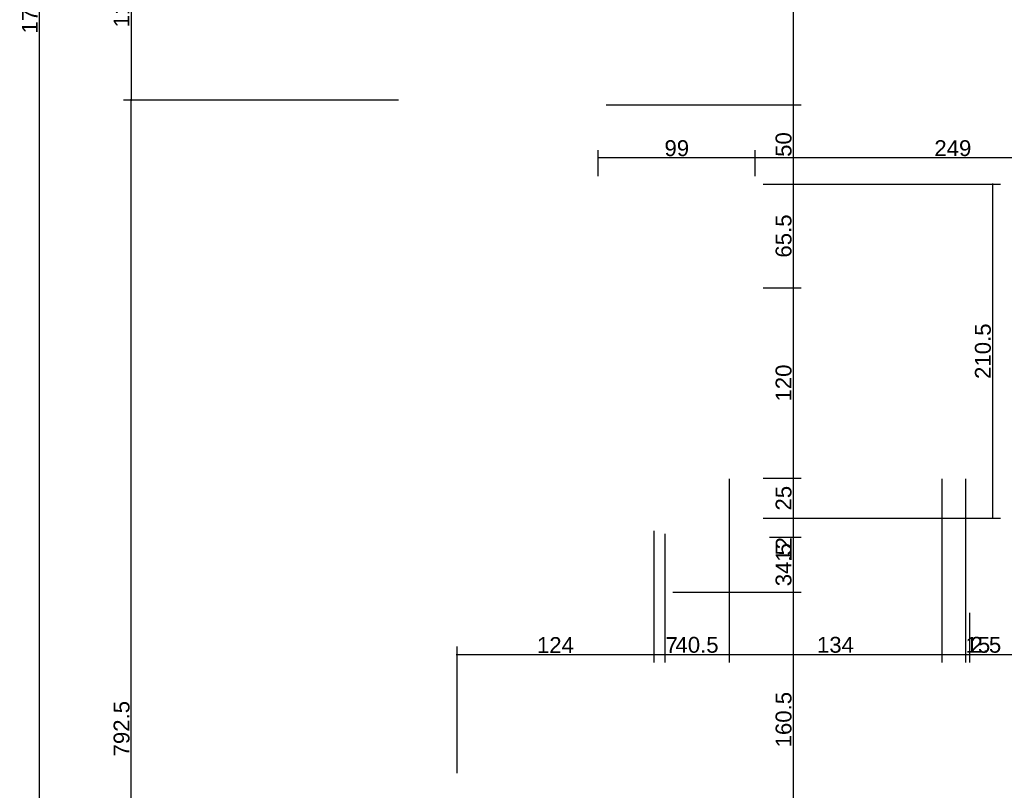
# Model space of a CAD drawing. Header units: millimetres. Extents: x 126553 to 403692, y -95821 to 38049.
# Tile 2 of 256: x 126553 to 127173, y -30068 to -29583. Entities that reach past the tile are written whole.
import ezdxf

# ---------------------------------------------------------------- set-up
doc = ezdxf.new("R2010")
doc.units = ezdxf.units.MM
doc.layers.add('11_wymiary', color=55, linetype='Continuous')
doc.layers.add('11_wymiary @ 50', color=55, linetype='Continuous')
doc.styles.add('11_RJ', font='arial.ttf')
doc.dimstyles.new('11_RJ (cc)', dxfattribs={"dimtxt": 0.2, "dimasz": 0.001, "dimexe": 0.1, "dimexo": 0.1, "dimgap": 0.02, "dimtad": 1, "dimdec": 1, "dimrnd": 0.5, "dimzin": 12, "dimdsep": 46, "dimtxsty": '11_RJ', "dimblk": 'OBLIQUE', "dimcen": 0, "dimdle": 0.01, "dimclrd": 256, "dimclre": 256, "dimclrt": 2, "dimazin": 3, "dimtfac": 1, "dimtdec": 1, "dimtofl": 0, "dimtmove": 0, "dimatfit": 3, "dimldrblk": 'DOT', "dimfxl": 1, "dimtolj": 1, "dimtzin": 13, "dimarcsym": 0})

# ---------------------------------------------------------------- blocks, each defined once
blk = doc.blocks.new('_Oblique')
at = {"color": 0, "linetype": 'ByBlock', "lineweight": -2}
blk.add_line((-0.5, -0.5), (0.5, 0.5), dxfattribs=at)
blk = doc.blocks.new('*D1775')
at = {"layer": '11_wymiary', "lineweight": -2, "transparency": 16777216}
for p, q in [((126791.35, -29633.24), (126618.03, -29633.24)), ((126623.03, -30426.08), (126623.03, -29632.74)), ((126806.35, -30425.58), (126618.03, -30425.58))]:
    blk.add_line(p, q, dxfattribs=at)
at = {"layer": 'Defpoints', "color": 0, "transparency": 16777216}
for p in [(126623.03, -29633.24), (126796.35, -29633.24), (126811.35, -30425.58)]:
    blk.add_point(p, dxfattribs=at)
at = {"layer": '11_wymiary', "lineweight": -2, "transparency": 16777216, "xscale": 0.05, "yscale": 0.05, "zscale": 0.05}
for p, rotation in [((126623.03, -29633.24), 90), ((126623.03, -30425.58), 270)]:
    blk.add_blockref('_Oblique', p, dxfattribs=dict(at, rotation=rotation))
at = {"layer": '11_wymiary', "color": 2, "transparency": 16777216, "insert": (126616.93, -30029.41), "char_height": 10, "attachment_point": 5, "rotation": 90, "style": '11_RJ'}
blk.add_mtext('\\A1;792.5', dxfattribs=at)
blk = doc.blocks.new('_Dot')
at = {"color": 0, "linetype": 'ByBlock', "lineweight": -2}
blk.add_line((-0.5, 0), (-1, 0), dxfattribs=at)
at = {"color": 0, "linetype": 'ByBlock', "const_width": 0.5}
blk.add_lwpolyline([(-0.25, 0, 1), (0.25, 0, 1)], format="xyb", close=True, dxfattribs=at)
blk = doc.blocks.new('*D1776')
at = {"layer": '11_wymiary', "lineweight": -2, "transparency": 16777216}
for p, q in [((126765.35, -28724.74), (126560.2, -28724.74)), ((126565.2, -30427.24), (126565.2, -28724.24)), ((126765.35, -30426.74), (126560.2, -30426.74))]:
    blk.add_line(p, q, dxfattribs=at)
at = {"layer": 'Defpoints', "color": 0, "transparency": 16777216}
for p in [(126565.2, -28724.74), (126770.35, -28724.74), (126770.35, -30426.74)]:
    blk.add_point(p, dxfattribs=at)
at = {"layer": '11_wymiary', "lineweight": -2, "transparency": 16777216, "xscale": 0.05, "yscale": 0.05, "zscale": 0.05}
for p, rotation in [((126565.2, -28724.74), 90), ((126565.2, -30426.74), 270)]:
    blk.add_blockref('_Oblique', p, dxfattribs=dict(at, rotation=rotation))
at = {"layer": '11_wymiary', "color": 2, "transparency": 16777216, "insert": (126559.1, -29575.74), "char_height": 10, "attachment_point": 5, "rotation": 90, "style": '11_RJ'}
blk.add_mtext('\\A1;1702', dxfattribs=at)
blk = doc.blocks.new('*D1791')
at = {"layer": '11_wymiary', "lineweight": -2, "transparency": 16777216}
for p, q in [((126765.35, -29518.24), (126618.03, -29518.24)), ((126623.03, -29517.74), (126623.03, -29633.74)), ((126765.35, -29633.24), (126618.03, -29633.24))]:
    blk.add_line(p, q, dxfattribs=at)
at = {"layer": 'Defpoints', "color": 0, "transparency": 16777216}
for p in [(126770.35, -29518.24), (126623.03, -29633.24), (126770.35, -29633.24)]:
    blk.add_point(p, dxfattribs=at)
at = {"layer": '11_wymiary', "lineweight": -2, "transparency": 16777216, "xscale": 0.05, "yscale": 0.05, "zscale": 0.05}
for p, rotation in [((126623.03, -29518.24), 90), ((126623.03, -29633.24), 270)]:
    blk.add_blockref('_Oblique', p, dxfattribs=dict(at, rotation=rotation))
at = {"layer": '11_wymiary', "color": 2, "transparency": 16777216, "insert": (126616.93, -29575.74), "char_height": 10, "attachment_point": 5, "rotation": 90, "style": '11_RJ'}
blk.add_mtext('\\A1;115', dxfattribs=at)
blk = doc.blocks.new('*D2073')
at = {"layer": '11_wymiary', "lineweight": -2, "transparency": 16777216}
for p, q in [((127016.35, -29681.24), (127016.35, -29664.7)), ((127265.35, -29681.24), (127265.35, -29664.7)), ((127265.85, -29669.7), (127015.85, -29669.7))]:
    blk.add_line(p, q, dxfattribs=at)
at = {"layer": 'Defpoints', "color": 0, "transparency": 16777216}
for p in [(127016.35, -29669.7), (127016.35, -29686.24), (127265.35, -29686.24)]:
    blk.add_point(p, dxfattribs=at)
at = {"layer": '11_wymiary', "lineweight": -2, "transparency": 16777216, "xscale": 0.05, "yscale": 0.05, "zscale": 0.05, "rotation": 180}
blk.add_blockref('_Oblique', (127016.35, -29669.7), dxfattribs=at)
at = {"layer": '11_wymiary', "lineweight": -2, "transparency": 16777216, "xscale": 0.05, "yscale": 0.05, "zscale": 0.05}
blk.add_blockref('_Oblique', (127265.35, -29669.7), dxfattribs=at)
at = {"layer": '11_wymiary', "color": 2, "transparency": 16777216, "insert": (127140.85, -29663.59), "char_height": 10, "attachment_point": 5, "style": '11_RJ'}
blk.add_mtext('\\A1;249', dxfattribs=at)
blk = doc.blocks.new('*D2074')
at = {"layer": '11_wymiary', "lineweight": -2, "transparency": 16777216}
for p, q in [((126917.35, -29681.24), (126917.35, -29664.7)), ((127016.35, -29681.24), (127016.35, -29664.7)), ((127016.85, -29669.7), (126916.85, -29669.7))]:
    blk.add_line(p, q, dxfattribs=at)
at = {"layer": 'Defpoints', "color": 0, "transparency": 16777216}
for p in [(126917.35, -29669.7), (126917.35, -29686.24), (127016.35, -29686.24)]:
    blk.add_point(p, dxfattribs=at)
at = {"layer": '11_wymiary', "lineweight": -2, "transparency": 16777216, "xscale": 0.05, "yscale": 0.05, "zscale": 0.05, "rotation": 180}
blk.add_blockref('_Oblique', (126917.35, -29669.7), dxfattribs=at)
at = {"layer": '11_wymiary', "lineweight": -2, "transparency": 16777216, "xscale": 0.05, "yscale": 0.05, "zscale": 0.05}
blk.add_blockref('_Oblique', (127016.35, -29669.7), dxfattribs=at)
at = {"layer": '11_wymiary', "color": 2, "transparency": 16777216, "insert": (126966.85, -29663.59), "char_height": 10, "attachment_point": 5, "style": '11_RJ'}
blk.add_mtext('\\A1;99', dxfattribs=at)
blk = doc.blocks.new('*D2154')
at = {"layer": '11_wymiary', "lineweight": -2, "transparency": 16777216}
for p, q in [((126952.35, -29904.75), (126952.35, -29987.71)), ((126828.35, -30057.35), (126828.35, -29977.71)), ((126827.85, -29982.71), (126952.85, -29982.71))]:
    blk.add_line(p, q, dxfattribs=at)
at = {"layer": 'Defpoints', "color": 0, "transparency": 16777216}
for p in [(126952.35, -29899.75), (126952.35, -29982.71), (126828.35, -30062.35)]:
    blk.add_point(p, dxfattribs=at)
at = {"layer": '11_wymiary', "lineweight": -2, "transparency": 16777216, "xscale": 0.05, "yscale": 0.05, "zscale": 0.05, "rotation": 180}
blk.add_blockref('_Oblique', (126828.35, -29982.71), dxfattribs=at)
at = {"layer": '11_wymiary', "lineweight": -2, "transparency": 16777216, "xscale": 0.05, "yscale": 0.05, "zscale": 0.05}
blk.add_blockref('_Oblique', (126952.35, -29982.71), dxfattribs=at)
at = {"layer": '11_wymiary', "color": 2, "transparency": 16777216, "insert": (126890.35, -29976.69), "char_height": 10, "attachment_point": 5, "style": '11_RJ'}
blk.add_mtext('\\A1;124', dxfattribs=at)
blk = doc.blocks.new('*D2155')
at = {"layer": '11_wymiary', "lineweight": -2, "transparency": 16777216}
for p, q in [((126952.35, -29904.75), (126952.35, -29987.71)), ((126959.35, -29906.66), (126959.35, -29987.71)), ((126951.85, -29982.71), (126959.35, -29982.71)), ((126959.35, -29982.71), (126967.87, -29982.71))]:
    blk.add_line(p, q, dxfattribs=at)
at = {"layer": 'Defpoints', "color": 0, "transparency": 16777216}
for p in [(126952.35, -29899.75), (126959.35, -29901.66), (126959.35, -29982.71)]:
    blk.add_point(p, dxfattribs=at)
at = {"layer": '11_wymiary', "lineweight": -2, "transparency": 16777216, "xscale": 0.05, "yscale": 0.05, "zscale": 0.05, "rotation": 180}
blk.add_blockref('_Oblique', (126952.35, -29982.71), dxfattribs=at)
at = {"layer": '11_wymiary', "lineweight": -2, "transparency": 16777216, "xscale": 0.05, "yscale": 0.05, "zscale": 0.05}
blk.add_blockref('_Oblique', (126959.35, -29982.71), dxfattribs=at)
at = {"layer": '11_wymiary', "color": 2, "transparency": 16777216, "insert": (126963.64, -29976.71), "char_height": 10, "attachment_point": 5, "style": '11_RJ'}
blk.add_mtext('\\A1;7', dxfattribs=at)
blk = doc.blocks.new('*D2156')
at = {"layer": '11_wymiary', "lineweight": -2, "transparency": 16777216}
for p, q in [((126999.85, -29872.03), (126999.85, -29987.71)), ((126959.35, -29906.66), (126959.35, -29987.71)), ((126958.85, -29982.71), (127000.35, -29982.71))]:
    blk.add_line(p, q, dxfattribs=at)
at = {"layer": 'Defpoints', "color": 0, "transparency": 16777216}
for p in [(126999.85, -29867.03), (126959.35, -29901.66), (126999.85, -29982.71)]:
    blk.add_point(p, dxfattribs=at)
at = {"layer": '11_wymiary', "lineweight": -2, "transparency": 16777216, "xscale": 0.05, "yscale": 0.05, "zscale": 0.05, "rotation": 180}
blk.add_blockref('_Oblique', (126959.35, -29982.71), dxfattribs=at)
at = {"layer": '11_wymiary', "lineweight": -2, "transparency": 16777216, "xscale": 0.05, "yscale": 0.05, "zscale": 0.05}
blk.add_blockref('_Oblique', (126999.85, -29982.71), dxfattribs=at)
at = {"layer": '11_wymiary', "color": 2, "transparency": 16777216, "insert": (126979.6, -29976.61), "char_height": 10, "attachment_point": 5, "style": '11_RJ'}
blk.add_mtext('\\A1;40.5', dxfattribs=at)
blk = doc.blocks.new('*D2157')
at = {"layer": '11_wymiary', "lineweight": -2, "transparency": 16777216}
for p, q in [((126999.85, -29872.03), (126999.85, -29987.71)), ((127133.85, -29872.03), (127133.85, -29987.71)), ((126999.35, -29982.71), (127134.35, -29982.71))]:
    blk.add_line(p, q, dxfattribs=at)
at = {"layer": 'Defpoints', "color": 0, "transparency": 16777216}
for p in [(126999.85, -29867.03), (127133.85, -29867.03), (127133.85, -29982.71)]:
    blk.add_point(p, dxfattribs=at)
at = {"layer": '11_wymiary', "lineweight": -2, "transparency": 16777216, "xscale": 0.05, "yscale": 0.05, "zscale": 0.05, "rotation": 180}
blk.add_blockref('_Oblique', (126999.85, -29982.71), dxfattribs=at)
at = {"layer": '11_wymiary', "lineweight": -2, "transparency": 16777216, "xscale": 0.05, "yscale": 0.05, "zscale": 0.05}
blk.add_blockref('_Oblique', (127133.85, -29982.71), dxfattribs=at)
at = {"layer": '11_wymiary', "color": 2, "transparency": 16777216, "insert": (127066.85, -29976.6), "char_height": 10, "attachment_point": 5, "style": '11_RJ'}
blk.add_mtext('\\A1;134', dxfattribs=at)
blk = doc.blocks.new('*D2158')
at = {"layer": '11_wymiary', "lineweight": -2, "transparency": 16777216}
for p, q in [((127133.85, -29872.03), (127133.85, -29987.71)), ((127148.85, -29872.03), (127148.85, -29987.71)), ((127133.35, -29982.71), (127148.85, -29982.71)), ((127148.85, -29982.71), (127164.36, -29982.71))]:
    blk.add_line(p, q, dxfattribs=at)
at = {"layer": 'Defpoints', "color": 0, "transparency": 16777216}
for p in [(127133.85, -29867.03), (127148.85, -29867.03), (127148.85, -29982.71)]:
    blk.add_point(p, dxfattribs=at)
at = {"layer": '11_wymiary', "lineweight": -2, "transparency": 16777216, "xscale": 0.05, "yscale": 0.05, "zscale": 0.05, "rotation": 180}
blk.add_blockref('_Oblique', (127133.85, -29982.71), dxfattribs=at)
at = {"layer": '11_wymiary', "lineweight": -2, "transparency": 16777216, "xscale": 0.05, "yscale": 0.05, "zscale": 0.05}
blk.add_blockref('_Oblique', (127148.85, -29982.71), dxfattribs=at)
at = {"layer": '11_wymiary', "color": 2, "transparency": 16777216, "insert": (127156.63, -29976.61), "char_height": 10, "attachment_point": 5, "style": '11_RJ'}
blk.add_mtext('\\A1;15', dxfattribs=at)
blk = doc.blocks.new('*D2159')
at = {"layer": '11_wymiary', "lineweight": -2, "transparency": 16777216}
for p, q in [((127148.85, -29872.03), (127148.85, -29987.71)), ((127151.35, -29956.39), (127151.35, -29987.71)), ((127148.35, -29982.71), (127151.35, -29982.71)), ((127151.35, -29982.71), (127171.85, -29982.71))]:
    blk.add_line(p, q, dxfattribs=at)
at = {"layer": 'Defpoints', "color": 0, "transparency": 16777216}
for p in [(127148.85, -29867.03), (127151.35, -29951.39), (127151.35, -29982.71)]:
    blk.add_point(p, dxfattribs=at)
at = {"layer": '11_wymiary', "lineweight": -2, "transparency": 16777216, "xscale": 0.05, "yscale": 0.05, "zscale": 0.05, "rotation": 180}
blk.add_blockref('_Oblique', (127148.85, -29982.71), dxfattribs=at)
at = {"layer": '11_wymiary', "lineweight": -2, "transparency": 16777216, "xscale": 0.05, "yscale": 0.05, "zscale": 0.05}
blk.add_blockref('_Oblique', (127151.35, -29982.71), dxfattribs=at)
at = {"layer": '11_wymiary', "color": 2, "transparency": 16777216, "insert": (127161.63, -29976.61), "char_height": 10, "attachment_point": 5, "style": '11_RJ'}
blk.add_mtext('\\A1;2.5', dxfattribs=at)
blk = doc.blocks.new('*D2160')
at = {"layer": '11_wymiary', "lineweight": -2, "transparency": 16777216}
for p, q in [((127151.35, -29956.39), (127151.35, -29987.71)), ((127271.35, -29951.39), (127271.35, -29987.71)), ((127150.85, -29982.71), (127271.85, -29982.71))]:
    blk.add_line(p, q, dxfattribs=at)
at = {"layer": 'Defpoints', "color": 0, "transparency": 16777216}
for p in [(127271.35, -29946.39), (127151.35, -29951.39), (127271.35, -29982.71)]:
    blk.add_point(p, dxfattribs=at)
at = {"layer": '11_wymiary', "lineweight": -2, "transparency": 16777216, "xscale": 0.05, "yscale": 0.05, "zscale": 0.05, "rotation": 180}
blk.add_blockref('_Oblique', (127151.35, -29982.71), dxfattribs=at)
at = {"layer": '11_wymiary', "lineweight": -2, "transparency": 16777216, "xscale": 0.05, "yscale": 0.05, "zscale": 0.05}
blk.add_blockref('_Oblique', (127271.35, -29982.71), dxfattribs=at)
at = {"layer": '11_wymiary', "color": 2, "transparency": 16777216, "insert": (127211.35, -29976.61), "char_height": 10, "attachment_point": 5, "style": '11_RJ'}
blk.add_mtext('\\A1;120', dxfattribs=at)
blk = doc.blocks.new('*D1902')
at = {"layer": '11_wymiary', "lineweight": -2, "transparency": 16777216}
for p, q in [((127045.85, -29438.24), (127035.29, -29438.24)), ((127040.29, -29437.74), (127040.29, -29636.74)), ((126922.35, -29636.24), (127045.29, -29636.24))]:
    blk.add_line(p, q, dxfattribs=at)
at = {"layer": 'Defpoints', "color": 0, "transparency": 16777216}
for p in [(127050.85, -29438.24), (126917.35, -29636.24), (127040.29, -29636.24)]:
    blk.add_point(p, dxfattribs=at)
at = {"layer": '11_wymiary', "lineweight": -2, "transparency": 16777216, "xscale": 0.05, "yscale": 0.05, "zscale": 0.05}
for p, rotation in [((127040.29, -29438.24), 90), ((127040.29, -29636.24), 270)]:
    blk.add_blockref('_Oblique', p, dxfattribs=dict(at, rotation=rotation))
at = {"layer": '11_wymiary', "color": 2, "transparency": 16777216, "insert": (127034.19, -29537.24), "char_height": 10, "attachment_point": 5, "rotation": 90, "style": '11_RJ'}
blk.add_mtext('\\A1;198', dxfattribs=at)
blk = doc.blocks.new('*D1903')
at = {"layer": '11_wymiary', "lineweight": -2, "transparency": 16777216}
for p, q in [((126922.35, -29636.24), (127045.29, -29636.24)), ((127040.29, -29635.74), (127040.29, -29686.74)), ((127021.35, -29686.24), (127045.29, -29686.24))]:
    blk.add_line(p, q, dxfattribs=at)
at = {"layer": 'Defpoints', "color": 0, "transparency": 16777216}
for p in [(126917.35, -29636.24), (127016.35, -29686.24), (127040.29, -29686.24)]:
    blk.add_point(p, dxfattribs=at)
at = {"layer": '11_wymiary', "lineweight": -2, "transparency": 16777216, "xscale": 0.05, "yscale": 0.05, "zscale": 0.05}
for p, rotation in [((127040.29, -29636.24), 90), ((127040.29, -29686.24), 270)]:
    blk.add_blockref('_Oblique', p, dxfattribs=dict(at, rotation=rotation))
at = {"layer": '11_wymiary', "color": 2, "transparency": 16777216, "insert": (127034.19, -29661.24), "char_height": 10, "attachment_point": 5, "rotation": 90, "style": '11_RJ'}
blk.add_mtext('\\A1;50', dxfattribs=at)
blk = doc.blocks.new('*D1904')
at = {"layer": '11_wymiary', "lineweight": -2, "transparency": 16777216}
for p, q in [((127021.35, -29686.24), (127045.29, -29686.24)), ((127040.29, -29685.74), (127040.29, -29752.05)), ((127021.33, -29751.55), (127045.29, -29751.55))]:
    blk.add_line(p, q, dxfattribs=at)
at = {"layer": 'Defpoints', "color": 0, "transparency": 16777216}
for p in [(127016.35, -29686.24), (127016.33, -29751.55), (127040.29, -29751.55)]:
    blk.add_point(p, dxfattribs=at)
at = {"layer": '11_wymiary', "lineweight": -2, "transparency": 16777216, "xscale": 0.05, "yscale": 0.05, "zscale": 0.05}
for p, rotation in [((127040.29, -29686.24), 90), ((127040.29, -29751.55), 270)]:
    blk.add_blockref('_Oblique', p, dxfattribs=dict(at, rotation=rotation))
at = {"layer": '11_wymiary', "color": 2, "transparency": 16777216, "insert": (127034.19, -29718.9), "char_height": 10, "attachment_point": 5, "rotation": 90, "style": '11_RJ'}
blk.add_mtext('\\A1;65.5', dxfattribs=at)
blk = doc.blocks.new('*D1905')
at = {"layer": '11_wymiary', "lineweight": -2, "transparency": 16777216}
for p, q in [((127021.33, -29751.55), (127045.29, -29751.55)), ((127040.29, -29751.05), (127040.29, -29872.05)), ((127021.35, -29871.55), (127045.29, -29871.55))]:
    blk.add_line(p, q, dxfattribs=at)
at = {"layer": 'Defpoints', "color": 0, "transparency": 16777216}
for p in [(127016.33, -29751.55), (127016.35, -29871.55), (127040.29, -29871.55)]:
    blk.add_point(p, dxfattribs=at)
at = {"layer": '11_wymiary', "lineweight": -2, "transparency": 16777216, "xscale": 0.05, "yscale": 0.05, "zscale": 0.05}
for p, rotation in [((127040.29, -29751.55), 90), ((127040.29, -29871.55), 270)]:
    blk.add_blockref('_Oblique', p, dxfattribs=dict(at, rotation=rotation))
at = {"layer": '11_wymiary', "color": 2, "transparency": 16777216, "insert": (127034.19, -29811.55), "char_height": 10, "attachment_point": 5, "rotation": 90, "style": '11_RJ'}
blk.add_mtext('\\A1;120', dxfattribs=at)
blk = doc.blocks.new('*D1906')
at = {"layer": '11_wymiary', "lineweight": -2, "transparency": 16777216}
for p, q in [((127021.35, -29871.55), (127045.29, -29871.55)), ((127040.29, -29871.05), (127040.29, -29897.24)), ((127023.35, -29896.74), (127045.29, -29896.74))]:
    blk.add_line(p, q, dxfattribs=at)
at = {"layer": 'Defpoints', "color": 0, "transparency": 16777216}
for p in [(127016.35, -29871.55), (127018.35, -29896.74), (127040.29, -29896.74)]:
    blk.add_point(p, dxfattribs=at)
at = {"layer": '11_wymiary', "lineweight": -2, "transparency": 16777216, "xscale": 0.05, "yscale": 0.05, "zscale": 0.05}
for p, rotation in [((127040.29, -29871.55), 90), ((127040.29, -29896.74), 270)]:
    blk.add_blockref('_Oblique', p, dxfattribs=dict(at, rotation=rotation))
at = {"layer": '11_wymiary', "color": 2, "transparency": 16777216, "insert": (127034.19, -29884.14), "char_height": 10, "attachment_point": 5, "rotation": 90, "style": '11_RJ'}
blk.add_mtext('\\A1;25', dxfattribs=at)
blk = doc.blocks.new('*D1907')
at = {"layer": '11_wymiary', "lineweight": -2, "transparency": 16777216}
for p, q in [((127023.35, -29896.74), (127045.29, -29896.74)), ((127040.29, -29896.24), (127040.29, -29908.74)), ((127025.35, -29908.74), (127045.29, -29908.74)), ((127040.29, -29908.74), (127040.29, -29924.07))]:
    blk.add_line(p, q, dxfattribs=at)
at = {"layer": 'Defpoints', "color": 0, "transparency": 16777216}
for p in [(127018.35, -29896.74), (127020.35, -29908.74), (127040.29, -29908.74)]:
    blk.add_point(p, dxfattribs=at)
at = {"layer": '11_wymiary', "lineweight": -2, "transparency": 16777216, "xscale": 0.05, "yscale": 0.05, "zscale": 0.05}
for p, rotation in [((127040.29, -29896.74), 90), ((127040.29, -29908.74), 270)]:
    blk.add_blockref('_Oblique', p, dxfattribs=dict(at, rotation=rotation))
at = {"layer": '11_wymiary', "color": 2, "transparency": 16777216, "insert": (127034.27, -29916.43), "char_height": 10, "attachment_point": 5, "rotation": 90, "style": '11_RJ'}
blk.add_mtext('\\A1;12', dxfattribs=at)
blk = doc.blocks.new('*D1908')
at = {"layer": '11_wymiary', "lineweight": -2, "transparency": 16777216}
for p, q in [((127025.35, -29908.74), (127045.29, -29908.74)), ((127040.29, -29908.24), (127040.29, -29943.87)), ((126964.35, -29943.37), (127045.29, -29943.37))]:
    blk.add_line(p, q, dxfattribs=at)
at = {"layer": 'Defpoints', "color": 0, "transparency": 16777216}
for p in [(127020.35, -29908.74), (126959.35, -29943.37), (127040.29, -29943.37)]:
    blk.add_point(p, dxfattribs=at)
at = {"layer": '11_wymiary', "lineweight": -2, "transparency": 16777216, "xscale": 0.05, "yscale": 0.05, "zscale": 0.05}
for p, rotation in [((127040.29, -29908.74), 90), ((127040.29, -29943.37), 270)]:
    blk.add_blockref('_Oblique', p, dxfattribs=dict(at, rotation=rotation))
at = {"layer": '11_wymiary', "color": 2, "transparency": 16777216, "insert": (127034.18, -29926.05), "char_height": 10, "attachment_point": 5, "rotation": 90, "style": '11_RJ'}
blk.add_mtext('\\A1;34.5', dxfattribs=at)
blk = doc.blocks.new('*D1909')
at = {"layer": '11_wymiary', "lineweight": -2, "transparency": 16777216}
for p, q in [((126964.35, -29943.37), (127045.29, -29943.37)), ((127040.29, -29942.87), (127040.29, -30104.56)), ((126977.8, -30104.06), (127045.29, -30104.06))]:
    blk.add_line(p, q, dxfattribs=at)
at = {"layer": 'Defpoints', "color": 0, "transparency": 16777216}
for p in [(126959.35, -29943.37), (126972.8, -30104.06), (127040.29, -30104.06)]:
    blk.add_point(p, dxfattribs=at)
at = {"layer": '11_wymiary', "lineweight": -2, "transparency": 16777216, "xscale": 0.05, "yscale": 0.05, "zscale": 0.05}
for p, rotation in [((127040.29, -29943.37), 90), ((127040.29, -30104.06), 270)]:
    blk.add_blockref('_Oblique', p, dxfattribs=dict(at, rotation=rotation))
at = {"layer": '11_wymiary', "color": 2, "transparency": 16777216, "insert": (127034.19, -30023.71), "char_height": 10, "attachment_point": 5, "rotation": 90, "style": '11_RJ'}
blk.add_mtext('\\A1;160.5', dxfattribs=at)
blk = doc.blocks.new('*D2271')
at = {"layer": '11_wymiary', "lineweight": -2, "transparency": 16777216}
for p, q in [((127021.35, -29686.24), (127170.92, -29686.24)), ((127165.92, -29685.74), (127165.92, -29897.24)), ((127021.35, -29896.74), (127170.92, -29896.74))]:
    blk.add_line(p, q, dxfattribs=at)
at = {"layer": 'Defpoints', "color": 0, "transparency": 16777216}
for p in [(127016.35, -29686.24), (127016.35, -29896.74), (127165.92, -29896.74)]:
    blk.add_point(p, dxfattribs=at)
at = {"layer": '11_wymiary', "lineweight": -2, "transparency": 16777216, "xscale": 0.05, "yscale": 0.05, "zscale": 0.05}
for p, rotation in [((127165.92, -29686.24), 90), ((127165.92, -29896.74), 270)]:
    blk.add_blockref('_Oblique', p, dxfattribs=dict(at, rotation=rotation))
at = {"layer": '11_wymiary', "color": 2, "transparency": 16777216, "insert": (127159.82, -29791.49), "char_height": 10, "attachment_point": 5, "rotation": 90, "style": '11_RJ'}
blk.add_mtext('\\A1;210.5', dxfattribs=at)

msp = doc.modelspace()

# ---------------------------------------------------------------- dimensions: what is measured, and where the dimension line sits
at = {"layer": '11_wymiary @ 50'}
for base, p1, p2, picture, middle in [((126565.20317, -28724.73922), (126770.35078, -30426.73922), (126770.35078, -28724.73922), '*D1776', (126559.09744, -29575.73922)), ((127040.29234, -29636.23922), (127050.85078, -29438.23922), (126917.35078, -29636.23922), '*D1902', (127034.18661, -29537.23922)), ((126623.03361, -29633.23922), (126770.35078, -29518.23922), (126770.35078, -29633.23922), '*D1791', (126616.92788, -29575.73922)), ((126623.03361, -29633.23922), (126811.35078, -30425.57918), (126796.35078, -29633.23922), '*D1775', (126616.92788, -30029.4092)), ((127040.29234, -29686.23922), (126917.35078, -29636.23922), (127016.35078, -29686.23922), '*D1903', (127034.18661, -29661.23922)), ((127040.29234, -29751.55129), (127016.35078, -29686.23922), (127016.32868, -29751.55129), '*D1904', (127034.18661, -29718.89526)), ((127165.92244, -29896.73922), (127016.35078, -29686.23922), (127016.35078, -29896.73922), '*D2271', (127159.81671, -29791.48922)), ((127040.29234, -29871.54892), (127016.32868, -29751.55129), (127016.35078, -29871.54892), '*D1905', (127034.18661, -29811.55011)), ((127040.29234, -29896.73922), (127016.35078, -29871.54892), (127018.35078, -29896.73922), '*D1906', (127034.18661, -29884.14407)), ((127040.29234, -29908.73922), (127018.35078, -29896.73922), (127020.35078, -29908.73922), '*D1907', (127034.27187, -29916.42974)), ((127040.29234, -29943.36715), (127020.35078, -29908.73922), (126959.35078, -29943.36715), '*D1908', (127034.1832, -29926.05319)), ((127040.29234, -30104.05773), (126959.35078, -29943.36715), (126972.80333, -30104.05773), '*D1909', (127034.18661, -30023.71244))]:
    dim = msp.add_linear_dim(base=base, p1=p1, p2=p2, angle=90, dimstyle='11_RJ (cc)', override={"dimscale": 50, "dimtix": 0, "dimtofl": 0, "dimtmove": 0, "dimatfit": 3}, dxfattribs=at)
    dim.commit()
    dim.dimension.update_dxf_attribs({"geometry": picture, "text_midpoint": middle})
for base, p1, p2, picture, middle in [((126917.35078, -29669.69828), (127016.35078, -29686.23922), (126917.35078, -29686.23922), '*D2074', (126966.85078, -29663.59255)), ((127016.35078, -29669.69828), (127265.35078, -29686.23922), (127016.35078, -29686.23922), '*D2073', (127140.85078, -29663.59255)), ((126999.85382, -29982.71194), (126959.35078, -29901.65543), (126999.85382, -29867.0275), '*D2156', (126979.6023, -29976.60621)), ((127133.85078, -29982.71194), (126999.85382, -29867.0275), (127133.85078, -29867.0275), '*D2157', (127066.8523, -29976.6028)), ((127148.85078, -29982.71194), (127133.85078, -29867.0275), (127148.85078, -29867.0275), '*D2158', (127156.62997, -29976.60621)), ((127151.35078, -29982.71194), (127148.85078, -29867.0275), (127151.35078, -29951.38501), '*D2159', (127161.62656, -29976.60621)), ((126952.35078, -29982.71194), (126828.35078, -30062.34601), (126952.35078, -29899.74616), '*D2154', (126890.35078, -29976.69148)), ((126959.35078, -29982.71194), (126952.35078, -29899.74616), (126959.35078, -29901.65543), '*D2155', (126963.63747, -29976.71194)), ((127271.35078, -29982.71194), (127151.35078, -29951.38501), (127271.35078, -29946.38501), '*D2160', (127211.35078, -29976.60621))]:
    dim = msp.add_linear_dim(base=base, p1=p1, p2=p2, dimstyle='11_RJ (cc)', override={"dimscale": 50, "dimtix": 0, "dimtofl": 0, "dimtmove": 0, "dimatfit": 3}, dxfattribs=at)
    dim.commit()
    dim.dimension.update_dxf_attribs({"geometry": picture, "text_midpoint": middle})

doc.saveas('drawing.dxf')
